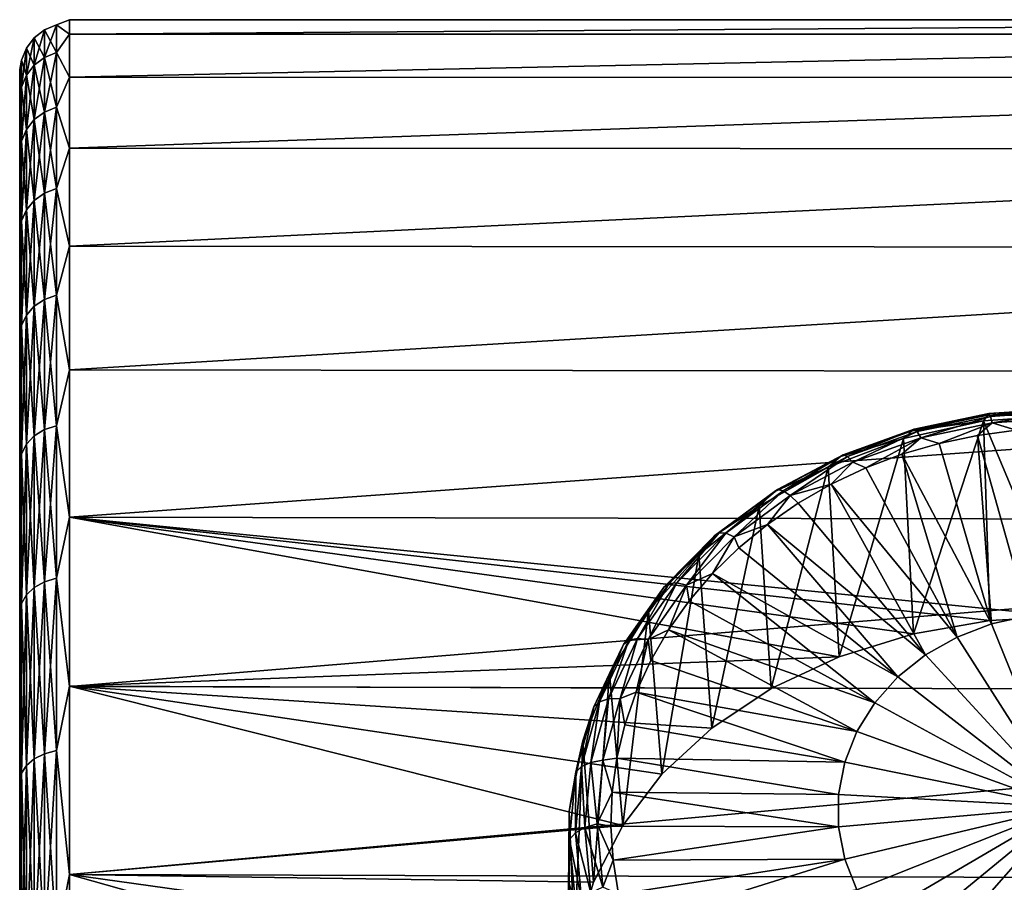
# Model space of a CAD drawing. Header units: metres. Extents: x -139 to 105, y -30 to 40.
# Tile 10 of 153: x -139 to -129, y 11 to 20. Entities that reach past the tile are written whole.
import ezdxf

# ---------------------------------------------------------------- set-up
doc = ezdxf.new("R2010")
doc.units = ezdxf.units.M
doc.layers.add('solid_150_SW0003', color=7, linetype='CONTINUOUS')

msp = doc.modelspace()

# ---------------------------------------------------------------- linework, layer by layer
at = {"layer": 'solid_150_SW0003'}
for points in [[(-138.628937, 19.948378, 77.240234), (-138.500031, 19.855259, 78.464577), (-138.500031, 20, 76.062965)], [(-138.628937, 19.948378, 74.8853), (-138.500031, 20, 76.062965), (-138.500031, 19.855307, 73.661354)], [(-138.628937, 19.948378, 74.8853), (-138.628937, 19.948378, 77.240234), (-138.500031, 20, 76.062965)], [(-118.29982, 20, 76.062744), (-138.500031, 20, 76.062965), (-138.500031, 19.855259, 78.464577)], [(-118.299812, 19.854183, 78.473457), (-118.29982, 20, 76.062744), (-138.500031, 19.855259, 78.464577)], [(-118.29982, 20, 76.062744), (-138.500031, 19.855307, 73.661354), (-138.500031, 20, 76.062965)], [(-118.29982, 20, 76.062744), (-118.299835, 19.854176, 73.652023), (-138.500031, 19.855307, 73.661354)], [(-138.749695, 19.898575, 74.888237), (-138.853394, 19.819242, 74.892921), (-138.853394, 19.819242, 77.232613)], [(-138.749695, 19.898575, 74.888237), (-138.749695, 19.622229, 72.555489), (-138.853394, 19.819242, 74.892921)], [(-138.749695, 19.898575, 77.237297), (-138.853394, 19.819242, 77.232613), (-138.853394, 19.543997, 79.556061)], [(-138.749695, 19.898575, 77.237297), (-138.749695, 19.898575, 74.888237), (-138.853394, 19.819242, 77.232613)], [(-138.749695, 19.622229, 79.570045), (-138.749695, 19.898575, 77.237297), (-138.853394, 19.543997, 79.556061)], [(-138.749695, 19.622229, 79.570045), (-138.628937, 19.671339, 79.578819), (-138.628937, 19.948378, 77.240234)], [(-138.749695, 19.898575, 77.237297), (-138.628937, 19.948378, 77.240234), (-138.628937, 19.948378, 74.8853)], [(-138.749695, 19.622229, 79.570045), (-138.628937, 19.948378, 77.240234), (-138.749695, 19.898575, 77.237297)], [(-138.749695, 19.898575, 74.888237), (-138.628937, 19.948378, 74.8853), (-138.628937, 19.671339, 72.546715)], [(-138.749695, 19.898575, 77.237297), (-138.628937, 19.948378, 74.8853), (-138.749695, 19.898575, 74.888237)], [(-138.749695, 19.898575, 74.888237), (-138.628937, 19.671339, 72.546715), (-138.749695, 19.622229, 72.555489)], [(-138.628937, 19.948378, 77.240234), (-138.628937, 19.671339, 79.578819), (-138.500031, 19.855259, 78.464577)], [(-138.628937, 19.671339, 72.546715), (-138.628937, 19.948378, 74.8853), (-138.500031, 19.855307, 73.661354)], [(-138.853394, 19.819242, 74.892921), (-138.932968, 19.715797, 74.899025), (-138.932968, 19.715797, 77.226509)], [(-138.853394, 19.819242, 74.892921), (-138.853394, 19.543997, 72.569473), (-138.932968, 19.715797, 74.899025)], [(-138.853394, 19.819242, 77.232613), (-138.932968, 19.715797, 77.226509), (-138.932968, 19.441988, 79.537827)], [(-138.853394, 19.819242, 77.232613), (-138.853394, 19.819242, 74.892921), (-138.932968, 19.715797, 77.226509)], [(-138.853394, 19.543997, 79.556061), (-138.853394, 19.819242, 77.232613), (-138.932968, 19.441988, 79.537827)], [(-138.749695, 19.622229, 72.555489), (-138.853394, 19.543997, 72.569473), (-138.853394, 19.819242, 74.892921)], [(-138.628937, 19.671339, 72.546715), (-138.500031, 19.855307, 73.661354), (-138.500031, 19.423275, 71.294495)], [(-138.628937, 19.671339, 79.578819), (-138.500031, 19.42318, 80.831421), (-138.500031, 19.855259, 78.464577)], [(-118.299835, 19.854176, 73.652023), (-138.500031, 19.423275, 71.294495), (-138.500031, 19.855307, 73.661354)], [(-118.299812, 19.854183, 78.473457), (-138.500031, 19.855259, 78.464577), (-138.500031, 19.42318, 80.831421)], [(-118.299805, 19.418852, 80.849022), (-118.299812, 19.854183, 78.473457), (-138.500031, 19.42318, 80.831421)], [(-118.299835, 19.854176, 73.652023), (-118.299858, 19.418837, 71.276459), (-138.500031, 19.423275, 71.294495)], [(-138.932968, 19.715797, 74.899025), (-138.982986, 19.595304, 74.906136), (-138.982986, 19.595304, 77.219391)], [(-138.932968, 19.715797, 74.899025), (-138.932968, 19.441988, 72.587708), (-138.982986, 19.595304, 74.906136)], [(-138.932968, 19.715797, 77.226509), (-138.982986, 19.595304, 77.219391), (-138.982986, 19.323168, 79.516586)], [(-138.932968, 19.715797, 77.226509), (-138.932968, 19.715797, 74.899025), (-138.982986, 19.595304, 77.219391)], [(-138.932968, 19.441988, 79.537827), (-138.932968, 19.715797, 77.226509), (-138.982986, 19.323168, 79.516586)], [(-138.853394, 19.543997, 72.569473), (-138.932968, 19.441988, 72.587708), (-138.932968, 19.715797, 74.899025)], [(-138.749695, 19.073372, 81.85408), (-138.628937, 19.121109, 81.868576), (-138.628937, 19.671339, 79.578819)], [(-138.749695, 19.073372, 81.85408), (-138.628937, 19.671339, 79.578819), (-138.749695, 19.622229, 79.570045)], [(-138.749695, 19.622229, 72.555489), (-138.628937, 19.671339, 72.546715), (-138.628937, 19.121109, 70.256958)], [(-138.628937, 19.671339, 79.578819), (-138.628937, 19.121109, 81.868576), (-138.500031, 19.42318, 80.831421)], [(-138.628937, 19.121109, 70.256958), (-138.628937, 19.671339, 72.546715), (-138.500031, 19.423275, 71.294495)], [(-138.982986, 19.595304, 74.906136), (-139.000031, 19.369936, 73.821991), (-139.000031, 19.499695, 76.171768)], [(-138.982986, 19.595304, 74.906136), (-138.982986, 19.323168, 72.60894), (-139.000031, 19.369936, 73.821991)], [(-138.982986, 19.595304, 77.219391), (-139.000031, 19.499695, 76.171768), (-139.000031, 19.343842, 78.5187)], [(-138.982986, 19.595304, 77.219391), (-138.982986, 19.595304, 74.906136), (-139.000031, 19.499695, 76.171768)], [(-138.982986, 19.323168, 79.516586), (-138.982986, 19.595304, 77.219391), (-139.000031, 19.343842, 78.5187)], [(-138.932968, 19.441988, 72.587708), (-138.982986, 19.323168, 72.60894), (-138.982986, 19.595304, 74.906136)], [(-138.749695, 19.622229, 72.555489), (-138.749695, 19.073372, 70.271454), (-138.853394, 19.543997, 72.569473)], [(-138.749695, 19.622229, 79.570045), (-138.853394, 19.543997, 79.556061), (-138.853394, 18.997328, 81.830994)], [(-138.749695, 19.073372, 81.85408), (-138.749695, 19.622229, 79.570045), (-138.853394, 18.997328, 81.830994)], [(-138.749695, 19.622229, 72.555489), (-138.628937, 19.121109, 70.256958), (-138.749695, 19.073372, 70.271454)], [(-139.000031, 19.343842, 78.5187), (-139.000031, 19.499695, 76.171768), (-139.000031, 19.369936, 73.821991)], [(-138.853394, 19.543997, 72.569473), (-138.853394, 18.997328, 70.29454), (-138.932968, 19.441988, 72.587708)], [(-138.853394, 19.543997, 79.556061), (-138.932968, 19.441988, 79.537827), (-138.932968, 18.898174, 81.800888)], [(-138.853394, 18.997328, 81.830994), (-138.853394, 19.543997, 79.556061), (-138.932968, 18.898174, 81.800888)], [(-138.749695, 19.073372, 70.271454), (-138.853394, 18.997328, 70.29454), (-138.853394, 19.543997, 72.569473)], [(-138.932968, 19.441988, 72.587708), (-138.932968, 18.898174, 70.324646), (-138.982986, 19.323168, 72.60894)], [(-138.932968, 19.441988, 79.537827), (-138.982986, 19.323168, 79.516586), (-138.982986, 18.782677, 81.765816)], [(-138.932968, 18.898174, 81.800888), (-138.932968, 19.441988, 79.537827), (-138.982986, 18.782677, 81.765816)], [(-138.853394, 18.997328, 70.29454), (-138.932968, 18.898174, 70.324646), (-138.932968, 19.441988, 72.587708)], [(-138.628937, 19.121109, 70.256958), (-138.500031, 19.423275, 71.294495), (-138.500031, 18.710154, 68.996643)], [(-138.628937, 19.121109, 81.868576), (-138.500031, 18.710014, 83.129265), (-138.500031, 19.42318, 80.831421)], [(-118.299858, 19.418837, 71.276459), (-138.500031, 18.710154, 68.996643), (-138.500031, 19.423275, 71.294495)], [(-118.299805, 19.418852, 80.849022), (-138.500031, 19.42318, 80.831421), (-138.500031, 18.710014, 83.129265)], [(-118.299797, 18.700354, 83.154785), (-118.299805, 19.418852, 80.849022), (-138.500031, 18.710014, 83.129265)], [(-118.299858, 19.418837, 71.276459), (-118.299873, 18.700331, 68.97068), (-138.500031, 18.710154, 68.996643)], [(-139.000031, 19.343842, 78.5187), (-139.000031, 19.369936, 73.821991), (-139.000031, 18.960796, 71.509796)], [(-138.982986, 19.323168, 72.60894), (-139.000031, 18.960796, 71.509796), (-139.000031, 19.369936, 73.821991)], [(-139.000031, 18.909798, 80.823303), (-139.000031, 19.343842, 78.5187), (-139.000031, 18.960796, 71.509796)], [(-138.982986, 19.323168, 79.516586), (-139.000031, 19.343842, 78.5187), (-139.000031, 18.909798, 80.823303)], [(-138.982986, 19.323168, 72.60894), (-138.982986, 18.782677, 70.359718), (-139.000031, 18.960796, 71.509796)], [(-138.982986, 18.782677, 81.765816), (-138.982986, 19.323168, 79.516586), (-139.000031, 18.909798, 80.823303)], [(-138.932968, 18.898174, 70.324646), (-138.982986, 18.782677, 70.359718), (-138.982986, 19.323168, 72.60894)], [(-138.749695, 18.259626, 84.057693), (-138.628937, 18.305328, 84.077698), (-138.628937, 19.121109, 81.868576)], [(-138.749695, 18.259626, 84.057693), (-138.628937, 19.121109, 81.868576), (-138.749695, 19.073372, 81.85408)], [(-138.749695, 19.073372, 70.271454), (-138.628937, 19.121109, 70.256958), (-138.628937, 18.305328, 68.047829)], [(-138.628937, 19.121109, 81.868576), (-138.628937, 18.305328, 84.077698), (-138.500031, 18.710014, 83.129265)], [(-138.628937, 18.305328, 68.047829), (-138.628937, 19.121109, 70.256958), (-138.500031, 18.710154, 68.996643)], [(-138.853394, 18.997328, 70.29454), (-138.853394, 18.186829, 68.099716), (-138.932968, 18.898174, 70.324646)], [(-138.853394, 18.997328, 81.830994), (-138.932968, 18.898174, 81.800888), (-138.932968, 18.091904, 83.984253)], [(-138.853394, 18.186829, 84.025818), (-138.853394, 18.997328, 81.830994), (-138.932968, 18.091904, 83.984253)], [(-138.749695, 19.073372, 70.271454), (-138.749695, 18.259626, 68.067841), (-138.853394, 18.997328, 70.29454)], [(-138.749695, 19.073372, 81.85408), (-138.853394, 18.997328, 81.830994), (-138.853394, 18.186829, 84.025818)], [(-138.749695, 18.259626, 84.057693), (-138.749695, 19.073372, 81.85408), (-138.853394, 18.186829, 84.025818)], [(-138.749695, 18.259626, 68.067841), (-138.853394, 18.186829, 68.099716), (-138.853394, 18.997328, 70.29454)], [(-138.749695, 19.073372, 70.271454), (-138.628937, 18.305328, 68.047829), (-138.749695, 18.259626, 68.067841)], [(-139.000031, 18.909798, 80.823303), (-139.000031, 18.960796, 71.509796), (-139.000031, 18.273041, 69.256218)], [(-138.982986, 18.782677, 70.359718), (-139.000031, 18.273041, 69.256218), (-139.000031, 18.960796, 71.509796)], [(-139.000031, 18.198959, 83.064842), (-139.000031, 18.909798, 80.823303), (-139.000031, 18.273041, 69.256218)], [(-138.982986, 18.782677, 81.765816), (-139.000031, 18.909798, 80.823303), (-139.000031, 18.198959, 83.064842)], [(-138.932968, 18.898174, 70.324646), (-138.932968, 18.091904, 68.141281), (-138.982986, 18.782677, 70.359718)], [(-138.932968, 18.898174, 81.800888), (-138.982986, 18.782677, 81.765816), (-138.982986, 17.981335, 83.935844)], [(-138.932968, 18.091904, 83.984253), (-138.932968, 18.898174, 81.800888), (-138.982986, 17.981335, 83.935844)], [(-138.853394, 18.186829, 68.099716), (-138.932968, 18.091904, 68.141281), (-138.932968, 18.898174, 70.324646)], [(-138.982986, 18.782677, 70.359718), (-138.982986, 17.981335, 68.18969), (-139.000031, 18.273041, 69.256218)], [(-138.982986, 17.981335, 83.935844), (-138.982986, 18.782677, 81.765816), (-139.000031, 18.198959, 83.064842)], [(-138.932968, 18.091904, 68.141281), (-138.982986, 17.981335, 68.18969), (-138.982986, 18.782677, 70.359718)], [(-138.628937, 18.305328, 68.047829), (-138.500031, 18.710154, 68.996643), (-138.500031, 17.726269, 66.801048)], [(-138.628937, 18.305328, 84.077698), (-138.500031, 17.726084, 85.324837), (-138.500031, 18.710014, 83.129265)], [(-118.299873, 18.700331, 68.97068), (-138.500031, 17.726269, 66.801048), (-138.500031, 18.710154, 68.996643)], [(-118.299797, 18.700354, 83.154785), (-138.500031, 18.710014, 83.129265), (-138.500031, 17.726084, 85.324837)], [(-118.299797, 17.709167, 85.35714), (-118.299797, 18.700354, 83.154785), (-138.500031, 17.726084, 85.324837)], [(-118.299873, 18.700331, 68.97068), (-118.299904, 17.709131, 66.768326), (-138.500031, 17.726269, 66.801048)], [(-138.749695, 17.192297, 86.150269), (-138.628937, 17.235327, 86.175514), (-138.628937, 18.305328, 84.077698)], [(-138.749695, 17.192297, 86.150269), (-138.628937, 18.305328, 84.077698), (-138.749695, 18.259626, 84.057693)], [(-138.749695, 18.259626, 68.067841), (-138.628937, 18.305328, 68.047829), (-138.628937, 17.235327, 65.950012)], [(-138.628937, 18.305328, 84.077698), (-138.628937, 17.235327, 86.175514), (-138.500031, 17.726084, 85.324837)], [(-138.628937, 17.235327, 65.950012), (-138.628937, 18.305328, 68.047829), (-138.500031, 17.726269, 66.801048)], [(-139.000031, 18.198959, 83.064842), (-139.000031, 18.273041, 69.256218), (-139.000031, 17.322968, 67.110779)], [(-138.982986, 17.981335, 68.18969), (-139.000031, 17.322968, 67.110779), (-139.000031, 18.273041, 69.256218)], [(-139.000031, 17.22913, 85.194298), (-139.000031, 18.198959, 83.064842), (-139.000031, 17.322968, 67.110779)], [(-138.982986, 17.981335, 83.935844), (-139.000031, 18.198959, 83.064842), (-139.000031, 17.22913, 85.194298)], [(-138.749695, 18.259626, 68.067841), (-138.749695, 17.192297, 65.975266), (-138.853394, 18.186829, 68.099716)], [(-138.749695, 18.259626, 84.057693), (-138.853394, 18.186829, 84.025818), (-138.853394, 17.123755, 86.110054)], [(-138.749695, 17.192297, 86.150269), (-138.749695, 18.259626, 84.057693), (-138.853394, 17.123755, 86.110054)], [(-138.749695, 18.259626, 68.067841), (-138.628937, 17.235327, 65.950012), (-138.749695, 17.192297, 65.975266)], [(-138.932968, 18.091904, 68.141281), (-138.932968, 17.034378, 66.067924), (-138.982986, 17.981335, 68.18969)], [(-138.932968, 18.091904, 83.984253), (-138.982986, 17.981335, 83.935844), (-138.982986, 16.930271, 85.996529)], [(-138.932968, 17.034378, 86.05761), (-138.932968, 18.091904, 83.984253), (-138.982986, 16.930271, 85.996529)], [(-138.853394, 18.186829, 68.099716), (-138.853394, 17.123755, 66.01548), (-138.932968, 18.091904, 68.141281)], [(-138.853394, 18.186829, 84.025818), (-138.932968, 18.091904, 83.984253), (-138.932968, 17.034378, 86.05761)], [(-138.853394, 17.123755, 86.110054), (-138.853394, 18.186829, 84.025818), (-138.932968, 17.034378, 86.05761)], [(-138.853394, 17.123755, 66.01548), (-138.932968, 17.034378, 66.067924), (-138.932968, 18.091904, 68.141281)], [(-138.749695, 17.192297, 65.975266), (-138.853394, 17.123755, 66.01548), (-138.853394, 18.186829, 68.099716)], [(-138.982986, 17.981335, 68.18969), (-138.982986, 16.930271, 66.129005), (-139.000031, 17.322968, 67.110779)], [(-138.982986, 16.930271, 85.996529), (-138.982986, 17.981335, 83.935844), (-139.000031, 17.22913, 85.194298)], [(-138.932968, 17.034378, 66.067924), (-138.982986, 16.930271, 66.129005), (-138.982986, 17.981335, 68.18969)], [(-138.628937, 17.235327, 65.950012), (-138.500031, 17.726269, 66.801048), (-138.500031, 16.485853, 64.739487)], [(-138.628937, 17.235327, 86.175514), (-138.500031, 16.485626, 87.386375), (-138.500031, 17.726084, 85.324837)], [(-118.299904, 17.709131, 66.768326), (-138.500031, 16.485853, 64.739487), (-138.500031, 17.726269, 66.801048)], [(-118.299797, 17.709167, 85.35714), (-138.500031, 17.726084, 85.324837), (-138.500031, 16.485626, 87.386375)], [(-118.299797, 16.459745, 87.423965), (-118.299797, 17.709167, 85.35714), (-138.500031, 16.485626, 87.386375)], [(-118.299904, 17.709131, 66.768326), (-118.299927, 16.459694, 64.701492), (-138.500031, 16.485853, 64.739487)], [(-139.000031, 17.22913, 85.194298), (-139.000031, 17.322968, 67.110779), (-139.000031, 16.117641, 65.086952)], [(-138.982986, 16.930271, 66.129005), (-139.000031, 16.117641, 65.086952), (-139.000031, 17.322968, 67.110779)], [(-139.000031, 16.007399, 87.198753), (-139.000031, 17.22913, 85.194298), (-139.000031, 16.117641, 65.086952)], [(-138.982986, 16.930271, 85.996529), (-139.000031, 17.22913, 85.194298), (-139.000031, 16.007399, 87.198753)], [(-138.749695, 15.886205, 88.102753), (-138.628937, 15.925964, 88.132889), (-138.628937, 17.235327, 86.175514)], [(-138.749695, 15.886205, 88.102753), (-138.628937, 17.235327, 86.175514), (-138.749695, 17.192297, 86.150269)], [(-138.749695, 17.192297, 65.975266), (-138.628937, 17.235327, 65.950012), (-138.628937, 15.925964, 63.992645)], [(-138.628937, 17.235327, 86.175514), (-138.628937, 15.925964, 88.132889), (-138.500031, 16.485626, 87.386375)], [(-138.628937, 15.925964, 63.992645), (-138.628937, 17.235327, 65.950012), (-138.500031, 16.485853, 64.739487)], [(-138.853394, 17.123755, 66.01548), (-138.853394, 15.822868, 64.070778), (-138.932968, 17.034378, 66.067924)], [(-138.853394, 17.123755, 86.110054), (-138.932968, 17.034378, 86.05761), (-138.932968, 15.740282, 87.992165)], [(-138.853394, 15.822868, 88.054756), (-138.853394, 17.123755, 86.110054), (-138.932968, 15.740282, 87.992165)], [(-138.749695, 17.192297, 65.975266), (-138.749695, 15.886205, 64.022774), (-138.853394, 17.123755, 66.01548)], [(-138.749695, 17.192297, 86.150269), (-138.853394, 17.123755, 86.110054), (-138.853394, 15.822868, 88.054756)], [(-138.749695, 15.886205, 88.102753), (-138.749695, 17.192297, 86.150269), (-138.853394, 15.822868, 88.054756)], [(-138.749695, 15.886205, 64.022774), (-138.853394, 15.822868, 64.070778), (-138.853394, 17.123755, 66.01548)], [(-138.749695, 17.192297, 65.975266), (-138.628937, 15.925964, 63.992645), (-138.749695, 15.886205, 64.022774)], [(-138.932968, 17.034378, 66.067924), (-138.932968, 15.740282, 64.133369), (-138.982986, 16.930271, 66.129005)], [(-138.932968, 17.034378, 86.05761), (-138.982986, 16.930271, 85.996529), (-138.982986, 15.644085, 87.919258)], [(-138.932968, 15.740282, 87.992165), (-138.932968, 17.034378, 86.05761), (-138.982986, 15.644085, 87.919258)], [(-138.853394, 15.822868, 64.070778), (-138.932968, 15.740282, 64.133369), (-138.932968, 17.034378, 66.067924)], [(-138.982986, 16.930271, 66.129005), (-138.982986, 15.644085, 64.206276), (-139.000031, 16.117641, 65.086952)], [(-138.982986, 15.644085, 87.919258), (-138.982986, 16.930271, 85.996529), (-139.000031, 16.007399, 87.198753)], [(-138.932968, 15.740282, 64.133369), (-138.982986, 15.644085, 64.206276), (-138.982986, 16.930271, 66.129005)], [(-138.628937, 15.925964, 63.992645), (-138.500031, 16.485853, 64.739487), (-138.500031, 15.006852, 62.841785)], [(-138.628937, 15.925964, 88.132889), (-138.500031, 15.006596, 89.284042), (-138.500031, 16.485626, 87.386375)], [(-118.299927, 16.459694, 64.701492), (-138.500031, 15.006852, 62.841785), (-138.500031, 16.485853, 64.739487)], [(-118.299797, 16.459745, 87.423965), (-138.500031, 16.485626, 87.386375), (-138.500031, 15.006596, 89.284042)], [(-118.299805, 14.970307, 89.325111), (-118.299797, 16.459745, 87.423965), (-138.500031, 15.006596, 89.284042)], [(-118.299927, 16.459694, 64.701492), (-118.29995, 14.970235, 62.800335), (-138.500031, 15.006852, 62.841785)], [(-139.000031, 16.007399, 87.198753), (-139.000031, 16.117641, 65.086952), (-139.000031, 14.680014, 63.22863)], [(-138.982986, 15.644085, 64.206276), (-139.000031, 14.680014, 63.22863), (-139.000031, 16.117641, 65.086952)], [(-129.278992, 16.032852, 58.129498), (-130.038788, 15.874881, 58.038296), (-129.324844, 15.973548, 58.258766)], [(-130.020233, 15.890669, 57.896732), (-130.038788, 15.874881, 58.038296), (-129.278992, 16.032852, 58.129498)], [(-129.269608, 16.046736, 57.986835), (-130.020233, 15.890669, 57.896732), (-129.278992, 16.032852, 58.129498)], [(-129.990982, 15.866713, 57.758152), (-130.020233, 15.890669, 57.896732), (-129.269608, 16.046736, 57.986835)], [(-129.254791, 16.019775, 57.846523), (-129.990982, 15.866713, 57.758152), (-129.269608, 16.046736, 57.986835)], [(-129.254791, 16.019775, 57.846523), (-129.953445, 15.804989, 57.633995), (-129.990982, 15.866713, 57.758152)], [(-129.254791, 16.019775, 57.846523), (-129.235794, 15.954198, 57.720142), (-129.953445, 15.804989, 57.633995)], [(-129.324844, 15.973548, 58.258766), (-128.500031, 14.012586, 61.792255), (-128.500031, 16.032871, 58.293018)], [(-129.278992, 16.032852, 58.129498), (-129.324844, 15.973548, 58.258766), (-128.500031, 16.032871, 58.293018)], [(-128.500031, 16.085945, 58.160152), (-129.278992, 16.032852, 58.129498), (-128.500031, 16.032871, 58.293018)], [(-129.269608, 16.046736, 57.986835), (-129.278992, 16.032852, 58.129498), (-128.500031, 16.085945, 58.160152)], [(-129.269608, 16.046736, 57.986835), (-128.500031, 16.085945, 58.160152), (-128.500031, 16.099188, 58.01712)], [(-129.254791, 16.019775, 57.846523), (-129.269608, 16.046736, 57.986835), (-128.500031, 16.099188, 58.01712)], [(-129.254791, 16.019775, 57.846523), (-128.500031, 16.099188, 58.01712), (-128.500031, 16.071218, 57.876225)], [(-129.254791, 16.019775, 57.846523), (-128.500031, 16.071218, 57.876225), (-129.235794, 15.954198, 57.720142)], [(-128.500031, 16.071218, 57.876225), (-128.500031, 16.004345, 57.749096), (-129.235794, 15.954198, 57.720142)], [(-139.000031, 14.556542, 89.036842), (-139.000031, 16.007399, 87.198753), (-139.000031, 14.680014, 63.22863)], [(-138.982986, 15.644085, 87.919258), (-139.000031, 16.007399, 87.198753), (-139.000031, 14.556542, 89.036842)], [(-138.749695, 14.359487, 89.888031), (-138.628937, 14.395426, 89.92263), (-138.628937, 15.925964, 88.132889)], [(-138.749695, 14.359487, 89.888031), (-138.628937, 15.925964, 88.132889), (-138.749695, 15.886205, 88.102753)], [(-138.749695, 15.886205, 64.022774), (-138.628937, 15.925964, 63.992645), (-138.628937, 14.395426, 62.2029)], [(-138.628937, 15.925964, 88.132889), (-138.628937, 14.395426, 89.92263), (-138.500031, 15.006596, 89.284042)], [(-138.628937, 14.395426, 62.2029), (-138.628937, 15.925964, 63.992645), (-138.500031, 15.006852, 62.841785)], [(-130.127029, 15.797212, 58.15696), (-130.026031, 13.836135, 61.620758), (-129.324844, 15.973548, 58.258766)], [(-130.038788, 15.874881, 58.038296), (-130.127029, 15.797212, 58.15696), (-129.324844, 15.973548, 58.258766)], [(-129.324844, 15.973548, 58.258766), (-130.026031, 13.836135, 61.620758), (-129.259247, 13.969976, 61.750103)], [(-129.953445, 15.804989, 57.633995), (-129.235794, 15.954198, 57.720142), (-129.769653, 15.748235, 57.556263)], [(-129.235794, 15.954198, 57.720142), (-129.385345, 15.829148, 57.602982), (-129.769653, 15.748235, 57.556263)], [(-129.235794, 15.954198, 57.720142), (-128.9944, 15.880953, 57.632889), (-129.385345, 15.829148, 57.602982)], [(-129.324844, 15.973548, 58.258766), (-129.259247, 13.969976, 61.750103), (-128.500031, 14.012586, 61.792255)], [(-129.235794, 15.954198, 57.720142), (-128.500031, 16.004345, 57.749096), (-128.9944, 15.880953, 57.632889)], [(-138.853394, 15.822868, 64.070778), (-138.853394, 14.302238, 62.292622), (-138.932968, 15.740282, 64.133369)], [(-138.853394, 15.822868, 88.054756), (-138.932968, 15.740282, 87.992165), (-138.932968, 14.227589, 89.76104)], [(-138.853394, 14.302238, 89.832909), (-138.853394, 15.822868, 88.054756), (-138.932968, 14.227589, 89.76104)], [(-138.749695, 15.886205, 64.022774), (-138.749695, 14.359487, 62.237499), (-138.853394, 15.822868, 64.070778)], [(-138.749695, 15.886205, 88.102753), (-138.853394, 15.822868, 88.054756), (-138.853394, 14.302238, 89.832909)], [(-138.749695, 14.359487, 89.888031), (-138.749695, 15.886205, 88.102753), (-138.853394, 14.302238, 89.832909)], [(-138.749695, 14.359487, 62.237499), (-138.853394, 14.302238, 62.292622), (-138.853394, 15.822868, 64.070778)], [(-138.749695, 15.886205, 64.022774), (-138.628937, 14.395426, 62.2029), (-138.749695, 14.359487, 62.237499)], [(-130.038788, 15.874881, 58.038296), (-130.760681, 15.615922, 57.888783), (-130.127029, 15.797212, 58.15696)], [(-130.733429, 15.634832, 57.749023), (-130.760681, 15.615922, 57.888783), (-130.038788, 15.874881, 58.038296)], [(-130.020233, 15.890669, 57.896732), (-130.733429, 15.634832, 57.749023), (-130.038788, 15.874881, 58.038296)], [(-130.690445, 15.615799, 57.613289), (-130.733429, 15.634832, 57.749023), (-130.020233, 15.890669, 57.896732)], [(-129.990982, 15.866713, 57.758152), (-130.690445, 15.615799, 57.613289), (-130.020233, 15.890669, 57.896732)], [(-129.990982, 15.866713, 57.758152), (-130.6353, 15.560392, 57.492779), (-130.690445, 15.615799, 57.613289)], [(-129.990982, 15.866713, 57.758152), (-129.953445, 15.804989, 57.633995), (-130.6353, 15.560392, 57.492779)], [(-129.769653, 15.748235, 57.556263), (-129.385345, 15.829148, 57.602982), (-129.242783, 13.936392, 56.251339)], [(-129.385345, 15.829148, 57.602982), (-128.9944, 15.880953, 57.632889), (-128.876541, 14.016711, 56.297714)], [(-129.385345, 15.829148, 57.602982), (-128.876541, 14.016711, 56.297714), (-129.242783, 13.936392, 56.251339)], [(-138.932968, 15.740282, 64.133369), (-138.932968, 14.227589, 62.364494), (-138.982986, 15.644085, 64.206276)], [(-138.932968, 15.740282, 87.992165), (-138.982986, 15.644085, 87.919258), (-138.982986, 14.140635, 89.677322)], [(-138.932968, 14.227589, 89.76104), (-138.932968, 15.740282, 87.992165), (-138.982986, 14.140635, 89.677322)], [(-138.853394, 14.302238, 62.292622), (-138.932968, 14.227589, 62.364494), (-138.932968, 15.740282, 64.133369)], [(-130.884781, 15.508624, 57.990345), (-130.773926, 13.605536, 61.40332), (-130.127029, 15.797212, 58.15696)], [(-130.760681, 15.615922, 57.888783), (-130.884781, 15.508624, 57.990345), (-130.127029, 15.797212, 58.15696)], [(-130.127029, 15.797212, 58.15696), (-130.773926, 13.605536, 61.40332), (-130.026031, 13.836135, 61.620758)], [(-130.6353, 15.560392, 57.492779), (-129.953445, 15.804989, 57.633995), (-130.506851, 15.501721, 57.41394)], [(-129.953445, 15.804989, 57.633995), (-130.144424, 15.638819, 57.493092), (-130.506851, 15.501721, 57.41394)], [(-129.953445, 15.804989, 57.633995), (-129.769653, 15.748235, 57.556263), (-130.144424, 15.638819, 57.493092)], [(-130.144424, 15.638819, 57.493092), (-129.769653, 15.748235, 57.556263), (-129.242783, 13.936392, 56.251339)], [(-138.982986, 15.644085, 64.206276), (-138.982986, 14.140635, 62.448212), (-139.000031, 14.680014, 63.22863)], [(-138.982986, 14.140635, 89.677322), (-138.982986, 15.644085, 87.919258), (-139.000031, 14.556542, 89.036842)], [(-138.932968, 14.227589, 62.364494), (-138.982986, 14.140635, 62.448212), (-138.982986, 15.644085, 64.206276)], [(-130.733429, 15.634832, 57.749023), (-131.391632, 15.285524, 57.547352), (-130.760681, 15.615922, 57.888783)], [(-131.335983, 15.273213, 57.415497), (-131.391632, 15.285524, 57.547352), (-130.733429, 15.634832, 57.749023)], [(-130.690445, 15.615799, 57.613289), (-131.335983, 15.273213, 57.415497), (-130.733429, 15.634832, 57.749023)], [(-130.506851, 15.501721, 57.41394), (-130.144424, 15.638819, 57.493092), (-129.58876, 13.804963, 56.175461)], [(-130.144424, 15.638819, 57.493092), (-129.242783, 13.936392, 56.251339), (-129.58876, 13.804963, 56.175461)], [(-130.760681, 15.615922, 57.888783), (-131.426926, 15.26235, 57.68465), (-130.884781, 15.508624, 57.990345)], [(-131.391632, 15.285524, 57.547352), (-131.426926, 15.26235, 57.68465), (-130.760681, 15.615922, 57.888783)], [(-130.690445, 15.615799, 57.613289), (-131.264572, 15.226433, 57.299969), (-131.335983, 15.273213, 57.415497)], [(-130.690445, 15.615799, 57.613289), (-130.6353, 15.560392, 57.492779), (-131.264572, 15.226433, 57.299969)], [(-131.264572, 15.226433, 57.299969), (-130.6353, 15.560392, 57.492779), (-130.854218, 15.337973, 57.319401)], [(-130.6353, 15.560392, 57.492779), (-130.506851, 15.501721, 57.41394), (-130.854218, 15.337973, 57.319401)], [(-131.575592, 15.116788, 57.764118), (-131.454453, 13.288019, 61.114788), (-130.884781, 15.508624, 57.990345)], [(-131.426926, 15.26235, 57.68465), (-131.575592, 15.116788, 57.764118), (-130.884781, 15.508624, 57.990345)], [(-130.884781, 15.508624, 57.990345), (-131.454453, 13.288019, 61.114788), (-130.773926, 13.605536, 61.40332)], [(-130.854218, 15.337973, 57.319401), (-130.506851, 15.501721, 57.41394), (-129.58876, 13.804963, 56.175461)], [(-131.264572, 15.226433, 57.299969), (-130.854218, 15.337973, 57.319401), (-131.183929, 15.148802, 57.210182)], [(-131.183929, 15.148802, 57.210182), (-130.854218, 15.337973, 57.319401), (-129.905045, 13.62601, 56.07214)], [(-130.854218, 15.337973, 57.319401), (-129.58876, 13.804963, 56.175461), (-129.905045, 13.62601, 56.07214)], [(-131.426926, 15.26235, 57.68465), (-132.021088, 14.822872, 57.430916), (-131.575592, 15.116788, 57.764118)], [(-131.978622, 14.851347, 57.296677), (-132.021088, 14.822872, 57.430916), (-131.426926, 15.26235, 57.68465)], [(-131.391632, 15.285524, 57.547352), (-131.978622, 14.851347, 57.296677), (-131.426926, 15.26235, 57.68465)], [(-131.911682, 14.84739, 57.169647), (-131.978622, 14.851347, 57.296677), (-131.391632, 15.285524, 57.547352)], [(-131.335983, 15.273213, 57.415497), (-131.911682, 14.84739, 57.169647), (-131.391632, 15.285524, 57.547352)], [(-131.335983, 15.273213, 57.415497), (-131.82579, 14.811331, 57.060307), (-131.911682, 14.84739, 57.169647)], [(-131.335983, 15.273213, 57.415497), (-131.264572, 15.226433, 57.299969), (-131.82579, 14.811331, 57.060307)], [(-131.82579, 14.811331, 57.060307), (-131.264572, 15.226433, 57.299969), (-131.493484, 14.935627, 57.087105)], [(-131.264572, 15.226433, 57.299969), (-131.183929, 15.148802, 57.210182), (-131.493484, 14.935627, 57.087105)], [(-131.493484, 14.935627, 57.087105), (-131.183929, 15.148802, 57.210182), (-129.905045, 13.62601, 56.07214)], [(-132.181351, 14.63292, 57.484756), (-132.05162, 12.891526, 60.772797), (-131.575592, 15.116788, 57.764118)], [(-132.021088, 14.822872, 57.430916), (-132.181351, 14.63292, 57.484756), (-131.575592, 15.116788, 57.764118)], [(-131.575592, 15.116788, 57.764118), (-132.05162, 12.891526, 60.772797), (-131.454453, 13.288019, 61.114788)], [(-138.628937, 14.395426, 62.2029), (-138.500031, 15.006852, 62.841785), (-138.500031, 13.310681, 61.135418)], [(-138.628937, 14.395426, 89.92263), (-138.500031, 13.310393, 90.990372), (-138.500031, 15.006596, 89.284042)], [(-130.773926, 13.605536, 61.40332), (-138.500031, 13.310681, 61.135418), (-138.500031, 15.006852, 62.841785)], [(-128.500031, 14.012586, 61.792255), (-138.500031, 15.006852, 62.841785), (-118.29995, 14.970235, 62.800335)], [(-130.026031, 13.836135, 61.620758), (-130.773926, 13.605536, 61.40332), (-138.500031, 15.006852, 62.841785)], [(-129.259247, 13.969976, 61.750103), (-130.026031, 13.836135, 61.620758), (-138.500031, 15.006852, 62.841785)], [(-128.500031, 14.012586, 61.792255), (-129.259247, 13.969976, 61.750103), (-138.500031, 15.006852, 62.841785)], [(-118.299805, 14.970307, 89.325111), (-138.500031, 15.006596, 89.284042), (-138.500031, 13.310393, 90.990372)], [(-118.299812, 13.262571, 91.032875), (-118.299805, 14.970307, 89.325111), (-138.500031, 13.310393, 90.990372)], [(-131.82579, 14.811331, 57.060307), (-131.493484, 14.935627, 57.087105), (-131.780579, 14.700049, 56.951096)], [(-131.780579, 14.700049, 56.951096), (-131.493484, 14.935627, 57.087105), (-130.182999, 13.404414, 55.944202)], [(-131.493484, 14.935627, 57.087105), (-129.905045, 13.62601, 56.07214), (-130.182999, 13.404414, 55.944202)], [(-131.978622, 14.851347, 57.296677), (-132.479965, 14.34299, 57.003178), (-132.021088, 14.822872, 57.430916)], [(-132.403381, 14.348816, 56.881794), (-132.479965, 14.34299, 57.003178), (-131.978622, 14.851347, 57.296677)], [(-131.911682, 14.84739, 57.169647), (-132.403381, 14.348816, 56.881794), (-131.978622, 14.851347, 57.296677)], [(-131.911682, 14.84739, 57.169647), (-132.305099, 14.32531, 56.779705), (-132.403381, 14.348816, 56.881794)], [(-131.911682, 14.84739, 57.169647), (-131.82579, 14.811331, 57.060307), (-132.305099, 14.32531, 56.779705)], [(-132.021088, 14.822872, 57.430916), (-132.528549, 14.308311, 57.133835), (-132.181351, 14.63292, 57.484756)], [(-132.479965, 14.34299, 57.003178), (-132.528549, 14.308311, 57.133835), (-132.021088, 14.822872, 57.430916)], [(-132.305099, 14.32531, 56.779705), (-131.82579, 14.811331, 57.060307), (-132.043045, 14.443836, 56.803169)], [(-131.82579, 14.811331, 57.060307), (-131.780579, 14.700049, 56.951096), (-132.043045, 14.443836, 56.803169)], [(-139.000031, 14.556542, 89.036842), (-139.000031, 14.680014, 63.22863), (-139.000031, 13.030406, 61.555683)], [(-138.982986, 14.140635, 62.448212), (-139.000031, 13.030406, 61.555683), (-139.000031, 14.680014, 63.22863)], [(-132.687592, 14.06881, 57.159065), (-132.552185, 12.429052, 60.393337), (-132.181351, 14.63292, 57.484756)], [(-132.528549, 14.308311, 57.133835), (-132.687592, 14.06881, 57.159065), (-132.181351, 14.63292, 57.484756)], [(-132.181351, 14.63292, 57.484756), (-132.552185, 12.429052, 60.393337), (-132.05162, 12.891526, 60.772797)], [(-132.043045, 14.443836, 56.803169), (-131.780579, 14.700049, 56.951096), (-130.182999, 13.404414, 55.944202)], [(-139.000031, 12.89658, 90.688927), (-139.000031, 14.556542, 89.036842), (-139.000031, 13.030406, 61.555683)], [(-138.982986, 14.140635, 89.677322), (-139.000031, 14.556542, 89.036842), (-139.000031, 12.89658, 90.688927)], [(-132.305099, 14.32531, 56.779705), (-132.043045, 14.443836, 56.803169), (-132.278931, 14.168912, 56.644444)], [(-132.278931, 14.168912, 56.644444), (-132.043045, 14.443836, 56.803169), (-130.415039, 13.146219, 55.795135)], [(-132.043045, 14.443836, 56.803169), (-130.182999, 13.404414, 55.944202), (-130.415039, 13.146219, 55.795135)], [(-138.749695, 14.359487, 62.237499), (-138.749695, 12.633348, 60.644226), (-138.853394, 14.302238, 62.292622)], [(-138.749695, 14.359487, 89.888031), (-138.853394, 14.302238, 89.832909), (-138.853394, 12.582981, 91.41983)], [(-138.749695, 12.633348, 91.481308), (-138.749695, 14.359487, 89.888031), (-138.853394, 12.582981, 91.41983)], [(-138.749695, 12.633348, 91.481308), (-138.628937, 12.664967, 91.519897), (-138.628937, 14.395426, 89.92263)], [(-138.749695, 12.633348, 91.481308), (-138.628937, 14.395426, 89.92263), (-138.749695, 14.359487, 89.888031)], [(-138.749695, 14.359487, 62.237499), (-138.628937, 14.395426, 62.2029), (-138.628937, 12.664967, 60.605637)], [(-138.749695, 14.359487, 62.237499), (-138.628937, 12.664967, 60.605637), (-138.749695, 12.633348, 60.644226)], [(-138.628937, 14.395426, 89.92263), (-138.628937, 12.664967, 91.519897), (-138.500031, 13.310393, 90.990372)], [(-138.628937, 12.664967, 60.605637), (-138.628937, 14.395426, 62.2029), (-138.500031, 13.310681, 61.135418)], [(-132.479965, 14.34299, 57.003178), (-132.883316, 13.772971, 56.674076), (-132.528549, 14.308311, 57.133835)], [(-132.798965, 13.789767, 56.559029), (-132.883316, 13.772971, 56.674076), (-132.479965, 14.34299, 57.003178)], [(-132.403381, 14.348816, 56.881794), (-132.690735, 13.780335, 56.465061), (-132.798965, 13.789767, 56.559029)], [(-132.403381, 14.348816, 56.881794), (-132.798965, 13.789767, 56.559029), (-132.479965, 14.34299, 57.003178)], [(-132.403381, 14.348816, 56.881794), (-132.305099, 14.32531, 56.779705), (-132.690735, 13.780335, 56.465061)], [(-138.853394, 14.302238, 62.292622), (-138.853394, 12.582981, 60.7057), (-138.932968, 14.227589, 62.364494)], [(-138.853394, 14.302238, 89.832909), (-138.932968, 14.227589, 89.76104), (-138.932968, 12.517304, 91.339676)], [(-138.853394, 12.582981, 91.41983), (-138.853394, 14.302238, 89.832909), (-138.932968, 12.517304, 91.339676)], [(-138.749695, 12.633348, 60.644226), (-138.853394, 12.582981, 60.7057), (-138.853394, 14.302238, 62.292622)], [(-132.528549, 14.308311, 57.133835), (-132.936829, 13.731334, 56.800716), (-132.687592, 14.06881, 57.159065)], [(-132.883316, 13.772971, 56.674076), (-132.936829, 13.731334, 56.800716), (-132.528549, 14.308311, 57.133835)], [(-132.690735, 13.780335, 56.465061), (-132.305099, 14.32531, 56.779705), (-132.486435, 13.877337, 56.476101)], [(-132.305099, 14.32531, 56.779705), (-132.278931, 14.168912, 56.644444), (-132.486435, 13.877337, 56.476101)], [(-138.982986, 14.140635, 62.448212), (-138.982986, 12.440804, 60.879219), (-139.000031, 13.030406, 61.555683)], [(-138.982986, 12.440804, 91.246315), (-138.982986, 14.140635, 89.677322), (-139.000031, 12.89658, 90.688927)], [(-138.932968, 14.227589, 62.364494), (-138.932968, 12.517304, 60.785854), (-138.982986, 14.140635, 62.448212)], [(-138.932968, 14.227589, 89.76104), (-138.982986, 14.140635, 89.677322), (-138.982986, 12.440804, 91.246315)], [(-138.932968, 12.517304, 91.339676), (-138.932968, 14.227589, 89.76104), (-138.982986, 12.440804, 91.246315)], [(-138.932968, 12.517304, 60.785854), (-138.982986, 12.440804, 60.879219), (-138.982986, 14.140635, 62.448212)], [(-138.853394, 12.582981, 60.7057), (-138.932968, 12.517304, 60.785854), (-138.932968, 14.227589, 62.364494)], [(-132.486435, 13.877337, 56.476101), (-132.278931, 14.168912, 56.644444), (-130.415039, 13.146219, 55.795135)], [(-133.080017, 13.439919, 56.795975), (-132.945953, 11.915673, 59.999668), (-132.687592, 14.06881, 57.159065)], [(-132.936829, 13.731334, 56.800716), (-133.080017, 13.439919, 56.795975), (-132.687592, 14.06881, 57.159065)], [(-132.687592, 14.06881, 57.159065), (-132.945953, 11.915673, 59.999668), (-132.552185, 12.429052, 60.393337)], [(-129.242783, 13.936392, 56.251339), (-128.876541, 14.016711, 56.297714), (-128.500031, 12.100113, 55.104755)], [(-132.690735, 13.780335, 56.465061), (-132.486435, 13.877337, 56.476101), (-132.664047, 13.571303, 56.299412)], [(-132.664047, 13.571303, 56.299412), (-132.486435, 13.877337, 56.476101), (-130.594864, 12.858469, 55.629002)], [(-132.486435, 13.877337, 56.476101), (-130.415039, 13.146219, 55.795135), (-130.594864, 12.858469, 55.629002)], [(-129.58876, 13.804963, 56.175461), (-129.242783, 13.936392, 56.251339), (-128.500031, 12.100113, 55.104755)], [(-132.883316, 13.772971, 56.674076), (-133.178726, 13.155326, 56.317478), (-132.936829, 13.731334, 56.800716)], [(-133.088699, 13.184008, 56.209293), (-133.178726, 13.155326, 56.317478), (-132.883316, 13.772971, 56.674076)], [(-132.798965, 13.789767, 56.559029), (-132.97316, 13.189829, 56.124134), (-133.088699, 13.184008, 56.209293)], [(-132.798965, 13.789767, 56.559029), (-133.088699, 13.184008, 56.209293), (-132.883316, 13.772971, 56.674076)], [(-132.798965, 13.789767, 56.559029), (-132.690735, 13.780335, 56.465061), (-132.97316, 13.189829, 56.124134)], [(-132.97316, 13.189829, 56.124134), (-132.690735, 13.780335, 56.465061), (-132.810394, 13.253105, 56.1157)], [(-132.690735, 13.780335, 56.465061), (-132.664047, 13.571303, 56.299412), (-132.810394, 13.253105, 56.1157)], [(-129.905045, 13.62601, 56.07214), (-129.58876, 13.804963, 56.175461), (-128.500031, 12.100113, 55.104755)], [(-132.936829, 13.731334, 56.800716), (-133.23584, 13.106151, 56.439766), (-133.080017, 13.439919, 56.795975)], [(-133.178726, 13.155326, 56.317478), (-133.23584, 13.106151, 56.439766), (-132.936829, 13.731334, 56.800716)], [(-130.773926, 13.605536, 61.40332), (-131.454453, 13.288019, 61.114788), (-138.500031, 13.310681, 61.135418)], [(-132.810394, 13.253105, 56.1157), (-132.664047, 13.571303, 56.299412), (-130.594864, 12.858469, 55.629002)], [(-130.182999, 13.404414, 55.944202), (-129.905045, 13.62601, 56.07214), (-128.500031, 12.100113, 55.104755)], [(-133.347763, 12.763231, 56.405289), (-133.240448, 11.345197, 59.592529), (-133.080017, 13.439919, 56.795975)], [(-133.23584, 13.106151, 56.439766), (-133.347763, 12.763231, 56.405289), (-133.080017, 13.439919, 56.795975)], [(-133.080017, 13.439919, 56.795975), (-133.240448, 11.345197, 59.592529), (-132.945953, 11.915673, 59.999668)], [(-130.415039, 13.146219, 55.795135), (-130.182999, 13.404414, 55.944202), (-128.500031, 12.100113, 55.104755)], [(-138.628937, 12.664967, 60.605637), (-138.500031, 13.310681, 61.135418), (-138.500031, 11.42192, 59.6451)], [(-138.628937, 12.664967, 91.519897), (-138.500031, 11.421568, 92.480675), (-138.500031, 13.310393, 90.990372)], [(-132.945953, 11.915673, 59.999668), (-138.500031, 11.42192, 59.6451), (-138.500031, 13.310681, 61.135418)], [(-132.552185, 12.429052, 60.393337), (-132.945953, 11.915673, 59.999668), (-138.500031, 13.310681, 61.135418)], [(-132.05162, 12.891526, 60.772797), (-132.552185, 12.429052, 60.393337), (-138.500031, 13.310681, 61.135418)], [(-131.454453, 13.288019, 61.114788), (-132.05162, 12.891526, 60.772797), (-138.500031, 13.310681, 61.135418)], [(-118.299812, 13.262571, 91.032875), (-138.500031, 13.310393, 90.990372), (-138.500031, 11.421568, 92.480675)], [(-118.299828, 11.361438, 92.522346), (-118.299812, 13.262571, 91.032875), (-138.500031, 11.421568, 92.480675)], [(-132.97316, 13.189829, 56.124134), (-132.810394, 13.253105, 56.1157), (-132.924393, 12.925132, 55.926346)], [(-132.924393, 12.925132, 55.926346), (-132.810394, 13.253105, 56.1157), (-130.717529, 12.549012, 55.450336)], [(-132.810394, 13.253105, 56.1157), (-130.594864, 12.858469, 55.629002), (-130.717529, 12.549012, 55.450336)], [(-133.178726, 13.155326, 56.317478), (-133.358948, 12.505264, 55.942165), (-133.23584, 13.106151, 56.439766)], [(-133.265442, 12.546455, 55.841202), (-133.358948, 12.505264, 55.942165), (-133.178726, 13.155326, 56.317478)], [(-133.088699, 13.184008, 56.209293), (-133.145462, 12.568329, 55.765308), (-133.265442, 12.546455, 55.841202)], [(-133.088699, 13.184008, 56.209293), (-133.265442, 12.546455, 55.841202), (-133.178726, 13.155326, 56.317478)], [(-133.145462, 12.568329, 55.765308), (-132.97316, 13.189829, 56.124134), (-133.005173, 12.589845, 55.732769)], [(-133.088699, 13.184008, 56.209293), (-132.97316, 13.189829, 56.124134), (-133.145462, 12.568329, 55.765308)], [(-132.97316, 13.189829, 56.124134), (-132.924393, 12.925132, 55.926346), (-133.005173, 12.589845, 55.732769)], [(-133.23584, 13.106151, 56.439766), (-133.418259, 12.448153, 56.059872), (-133.347763, 12.763231, 56.405289)], [(-133.358948, 12.505264, 55.942165), (-133.418259, 12.448153, 56.059872), (-133.23584, 13.106151, 56.439766)], [(-130.594864, 12.858469, 55.629002), (-130.415039, 13.146219, 55.795135), (-128.500031, 12.100113, 55.104755)], [(-139.000031, 12.89658, 90.688927), (-139.000031, 13.030406, 61.555683), (-139.000031, 11.185907, 60.090927)], [(-138.982986, 12.440804, 60.879219), (-139.000031, 11.185907, 60.090927), (-139.000031, 13.030406, 61.555683)], [(-139.000031, 11.044225, 92.132889), (-139.000031, 12.89658, 90.688927), (-139.000031, 11.185907, 60.090927)], [(-138.982986, 12.440804, 91.246315), (-139.000031, 12.89658, 90.688927), (-139.000031, 11.044225, 92.132889)], [(-133.005173, 12.589845, 55.732769), (-132.924393, 12.925132, 55.926346), (-130.717529, 12.549012, 55.450336)], [(-130.717529, 12.549012, 55.450336), (-130.594864, 12.858469, 55.629002), (-128.500031, 12.100113, 55.104755)], [(-133.4832, 12.057755, 55.997982), (-133.429977, 10.713763, 59.174072), (-133.347763, 12.763231, 56.405289)], [(-133.418259, 12.448153, 56.059872), (-133.4832, 12.057755, 55.997982), (-133.347763, 12.763231, 56.405289)], [(-133.347763, 12.763231, 56.405289), (-133.429977, 10.713763, 59.174072), (-133.240448, 11.345197, 59.592529)], [(-138.749695, 10.73176, 92.860451), (-138.628937, 10.758619, 92.902489), (-138.628937, 12.664967, 91.519897)], [(-138.749695, 10.73176, 92.860451), (-138.628937, 12.664967, 91.519897), (-138.749695, 12.633348, 91.481308)], [(-138.749695, 12.633348, 60.644226), (-138.628937, 12.664967, 60.605637), (-138.628937, 10.758619, 59.223042)], [(-138.628937, 12.664967, 91.519897), (-138.628937, 10.758619, 92.902489), (-138.500031, 11.421568, 92.480675)], [(-138.628937, 10.758619, 59.223042), (-138.628937, 12.664967, 60.605637), (-138.500031, 11.42192, 59.6451)], [(-138.853394, 12.582981, 60.7057), (-138.853394, 10.688973, 59.332054), (-138.932968, 12.517304, 60.785854)], [(-138.853394, 12.582981, 91.41983), (-138.932968, 12.517304, 91.339676), (-138.932968, 10.633183, 92.706154)], [(-138.853394, 10.688973, 92.79348), (-138.853394, 12.582981, 91.41983), (-138.932968, 10.633183, 92.706154)], [(-138.749695, 12.633348, 60.644226), (-138.749695, 10.73176, 59.265083), (-138.853394, 12.582981, 60.7057)], [(-138.749695, 12.633348, 91.481308), (-138.853394, 12.582981, 91.41983), (-138.853394, 10.688973, 92.79348)], [(-138.749695, 10.73176, 92.860451), (-138.749695, 12.633348, 91.481308), (-138.853394, 10.688973, 92.79348)], [(-138.749695, 10.73176, 59.265083), (-138.853394, 10.688973, 59.332054), (-138.853394, 12.582981, 60.7057)], [(-138.749695, 12.633348, 60.644226), (-138.628937, 10.758619, 59.223042), (-138.749695, 10.73176, 59.265083)], [(-133.265442, 12.546455, 55.841202), (-133.145462, 12.568329, 55.765308), (-133.203369, 11.931138, 55.397427)], [(-133.203369, 11.931138, 55.397427), (-133.145462, 12.568329, 55.765308), (-133.052155, 12.24976, 55.536419)], [(-133.145462, 12.568329, 55.765308), (-133.005173, 12.589845, 55.732769), (-133.052155, 12.24976, 55.536419)], [(-133.052155, 12.24976, 55.536419), (-133.005173, 12.589845, 55.732769), (-130.779709, 12.22629, 55.264011)], [(-133.005173, 12.589845, 55.732769), (-130.717529, 12.549012, 55.450336), (-130.779709, 12.22629, 55.264011)], [(-138.932968, 12.517304, 60.785854), (-138.932968, 10.633183, 59.419376), (-138.982986, 12.440804, 60.879219)], [(-138.932968, 12.517304, 91.339676), (-138.982986, 12.440804, 91.246315), (-138.982986, 10.568198, 92.604439)], [(-138.932968, 10.633183, 92.706154), (-138.932968, 12.517304, 91.339676), (-138.982986, 10.568198, 92.604439)], [(-138.853394, 10.688973, 59.332054), (-138.932968, 10.633183, 59.419376), (-138.932968, 12.517304, 60.785854)], [(-133.358948, 12.505264, 55.942165), (-133.41951, 11.838791, 55.557377), (-133.418259, 12.448153, 56.059872)], [(-133.324844, 11.892808, 55.463818), (-133.41951, 11.838791, 55.557377), (-133.358948, 12.505264, 55.942165)], [(-133.265442, 12.546455, 55.841202), (-133.324844, 11.892808, 55.463818), (-133.358948, 12.505264, 55.942165)], [(-133.265442, 12.546455, 55.841202), (-133.203369, 11.931138, 55.397427), (-133.324844, 11.892808, 55.463818)], [(-130.779709, 12.22629, 55.264011), (-130.717529, 12.549012, 55.450336), (-128.500031, 12.100113, 55.104755)], [(-138.982986, 12.440804, 60.879219), (-138.982986, 10.568198, 59.521095), (-139.000031, 11.185907, 60.090927)], [(-138.982986, 10.568198, 92.604439), (-138.982986, 12.440804, 91.246315), (-139.000031, 11.044225, 92.132889)], [(-138.932968, 10.633183, 59.419376), (-138.982986, 10.568198, 59.521095), (-138.982986, 12.440804, 60.879219)], [(-133.418259, 12.448153, 56.059872), (-133.479553, 11.773545, 55.670387), (-133.4832, 12.057755, 55.997982)], [(-133.41951, 11.838791, 55.557377), (-133.479553, 11.773545, 55.670387), (-133.418259, 12.448153, 56.059872)], [(-133.203369, 11.931138, 55.397427), (-133.052155, 12.24976, 55.536419), (-133.064972, 11.90743, 55.338776)], [(-133.064972, 11.90743, 55.338776), (-133.052155, 12.24976, 55.536419), (-130.779709, 11.899105, 55.075111)], [(-133.052155, 12.24976, 55.536419), (-130.779709, 12.22629, 55.264011), (-130.779709, 11.899105, 55.075111)], [(-130.779709, 11.899105, 55.075111), (-130.779709, 12.22629, 55.264011), (-128.500031, 12.100113, 55.104755)], [(-130.717529, 11.576383, 54.888786), (-130.779709, 11.899105, 55.075111), (-128.500031, 12.100113, 55.104755)], [(-130.594864, 11.266926, 54.710121), (-130.717529, 11.576383, 54.888786), (-128.500031, 12.100113, 55.104755)], [(-130.415039, 10.979175, 54.543991), (-130.594864, 11.266926, 54.710121), (-128.500031, 12.100113, 55.104755)], [(-130.182999, 10.720981, 54.39492), (-130.415039, 10.979175, 54.543991), (-128.500031, 12.100113, 55.104755)], [(-129.905045, 10.499384, 54.266983), (-130.182999, 10.720981, 54.39492), (-128.500031, 12.100113, 55.104755)], [(-129.58876, 10.320431, 54.163666), (-129.905045, 10.499384, 54.266983), (-128.500031, 12.100113, 55.104755)], [(-129.242783, 10.189002, 54.087784), (-129.58876, 10.320431, 54.163666), (-128.500031, 12.100113, 55.104755)], [(-128.876541, 10.108684, 54.041412), (-129.242783, 10.189002, 54.087784), (-128.500031, 12.100113, 55.104755)], [(-133.4832, 12.057755, 55.997982), (-133.5, 10.013485, 58.751472), (-133.429977, 10.713763, 59.174072)], [(-133.482742, 11.342939, 55.585285), (-133.5, 10.013485, 58.751472), (-133.4832, 12.057755, 55.997982)], [(-133.479553, 11.773545, 55.670387), (-133.482742, 11.342939, 55.585285), (-133.4832, 12.057755, 55.997982)], [(-132.945953, 11.915673, 59.999668), (-133.240448, 11.345197, 59.592529), (-138.500031, 11.42192, 59.6451)], [(-133.324844, 11.892808, 55.463818), (-133.265442, 11.239161, 55.086433), (-133.41951, 11.838791, 55.557377)], [(-133.324844, 11.892808, 55.463818), (-133.203369, 11.931138, 55.397427), (-133.145462, 11.293948, 55.029545)], [(-133.324844, 11.892808, 55.463818), (-133.145462, 11.293948, 55.029545), (-133.265442, 11.239161, 55.086433)], [(-133.203369, 11.931138, 55.397427), (-133.064972, 11.90743, 55.338776), (-133.043533, 11.565423, 55.141319)], [(-133.145462, 11.293948, 55.029545), (-133.203369, 11.931138, 55.397427), (-133.043533, 11.565423, 55.141319)], [(-133.043533, 11.565423, 55.141319), (-133.064972, 11.90743, 55.338776), (-130.779709, 11.899105, 55.075111)], [(-133.043533, 11.565423, 55.141319), (-130.779709, 11.899105, 55.075111), (-130.717529, 11.576383, 54.888786)], [(-133.479553, 11.773545, 55.670387), (-133.418259, 11.098938, 55.280903), (-133.482742, 11.342939, 55.585285)], [(-133.41951, 11.838791, 55.557377), (-133.358948, 11.172318, 55.172588), (-133.479553, 11.773545, 55.670387)], [(-133.358948, 11.172318, 55.172588), (-133.418259, 11.098938, 55.280903), (-133.479553, 11.773545, 55.670387)], [(-133.265442, 11.239161, 55.086433), (-133.358948, 11.172318, 55.172588), (-133.41951, 11.838791, 55.557377)], [(-133.145462, 11.293948, 55.029545), (-133.043533, 11.565423, 55.141319), (-132.987976, 11.226308, 54.94553)], [(-132.987976, 11.226308, 54.94553), (-133.043533, 11.565423, 55.141319), (-130.717529, 11.576383, 54.888786)], [(-132.898758, 10.892629, 54.75288), (-132.987976, 11.226308, 54.94553), (-130.717529, 11.576383, 54.888786)], [(-132.898758, 10.892629, 54.75288), (-130.717529, 11.576383, 54.888786), (-130.594864, 11.266926, 54.710121)], [(-138.628937, 10.758619, 59.223042), (-138.500031, 11.42192, 59.6451), (-138.500031, 9.367811, 58.392334)], [(-138.628937, 10.758619, 92.902489), (-138.500031, 9.367453, 93.733383), (-138.500031, 11.421568, 92.480675)], [(-133.5, 10.013485, 58.751472), (-138.500031, 9.367811, 58.392334), (-138.500031, 11.42192, 59.6451)], [(-133.429977, 10.713763, 59.174072), (-133.5, 10.013485, 58.751472), (-138.500031, 11.42192, 59.6451)], [(-133.240448, 11.345197, 59.592529), (-133.429977, 10.713763, 59.174072), (-138.500031, 11.42192, 59.6451)], [(-118.299828, 11.361438, 92.522346), (-138.500031, 11.421568, 92.480675), (-138.500031, 9.367453, 93.733383)], [(-118.299843, 9.294631, 93.771797), (-118.299828, 11.361438, 92.522346), (-138.500031, 9.367453, 93.733383)]]:
    msp.add_3dface(points, dxfattribs=at)

doc.saveas('drawing.dxf')
